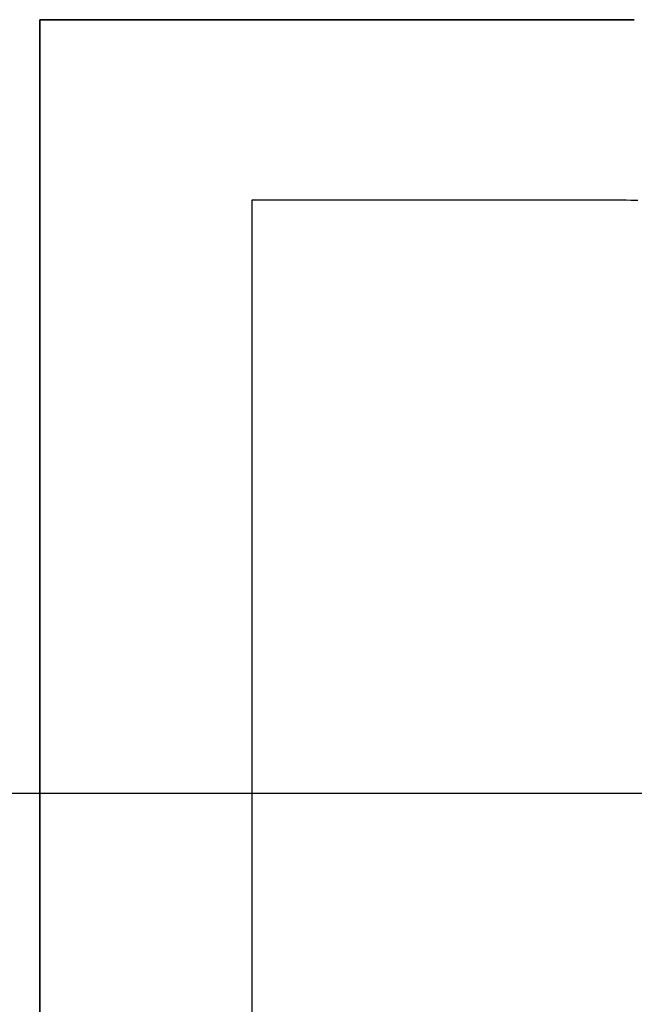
# Model space of a CAD drawing. Extents: x -1.48 to 1.48, y -1.03 to 1.03.
# Tile 13 of 90: x -0.7634 to -0.7263, y -0.5867 to -0.5274. Entities that reach past the tile are written whole.
import ezdxf

# ---------------------------------------------------------------- set-up
doc = ezdxf.new("R2010")
doc.units = 0
doc.layers.get('0').update_dxf_attribs({"linetype": 'CONTINUOUS'})

# ---------------------------------------------------------------- blocks, each defined once
blk = doc.blocks.new('*U1')
at = {"extrusion": (0, -1, 0)}
for p, q in [((-0.762161, -0.527437, 0.154), (-0.726336, -0.527437, 0.154)), ((-0.762161, -0.527437, 0.154), (-0.762161, -0.527437, 0.1539)), ((-0.726336, -0.527437, 0.1539), (-0.762161, -0.527437, 0.1539)), ((-0.726336, -0.527437, 0.154), (-0.726336, -0.527437, 0.1539)), ((-0.9375, -0.574, -1.8705), (-0.24, -0.574, -1.8705)), ((-0.92, -0.574, -1.5645), (-0.24, -0.574, -1.5645))]:
    blk.add_line(p, q, dxfattribs=at)
at = {"extrusion": (1, 0, 0)}
for p, q in [((-0.762161, -0.621437, 0.154), (-0.762161, -0.527437, 0.154)), ((-0.762161, -0.527437, 0.154), (-0.762161, -0.527437, 0.1539)), ((-0.762161, -0.527437, 0.1539), (-0.762161, -0.621437, 0.1539))]:
    blk.add_line(p, q, dxfattribs=at)
for p, q in [((-0.762161, -0.527437, 0.1539), (-0.762161, -0.621437, 0.1539)), ((-0.726336, -0.527437, 0.1539), (-0.762161, -0.527437, 0.1539)), ((-0.762161, -0.621437, 0.154), (-0.762161, -0.527437, 0.154)), ((-0.762161, -0.527437, 0.154), (-0.726336, -0.527437, 0.154)), ((-0.726336, -0.527437, 0.154), (-0.726336, -0.527437, 0.1539)), ((-0.749377, -0.538307, 0.1539), (-0.749377, -0.609955, 0.1539)), ((-0.727408, -0.538307, 0.1539), (-0.749377, -0.538307, 0.1539)), ((-0.749377, -0.538307, 0.154), (-0.749377, -0.609955, 0.154)), ((-0.727408, -0.538307, 0.154), (-0.749377, -0.538307, 0.154)), ((-0.727408, -0.538307, 0.154), (-0.727408, -0.538307, 0.1539))]:
    blk.add_line(p, q)
at = {"extrusion": (0, 1, 0)}
for p, q in [((-0.727408, -0.538307, 0.154), (-0.749377, -0.538307, 0.154)), ((-0.749377, -0.538307, 0.154), (-0.749377, -0.538307, 0.1539)), ((-0.727408, -0.538307, 0.1539), (-0.749377, -0.538307, 0.1539)), ((-0.727408, -0.538307, 0.154), (-0.727408, -0.538307, 0.1539))]:
    blk.add_line(p, q, dxfattribs=at)
at = {"extrusion": (-1, 0, 0)}
for p, q in [((-0.749377, -0.538307, 0.154), (-0.749377, -0.609955, 0.154)), ((-0.749377, -0.538307, 0.154), (-0.749377, -0.538307, 0.1539)), ((-0.749377, -0.538307, 0.1539), (-0.749377, -0.609955, 0.1539))]:
    blk.add_line(p, q, dxfattribs=at)
at = {"extrusion": (0, 0, -1)}
for p, q in [((-0.9375, -0.574, -1.8705), (-0.24, -0.574, -1.8705)), ((-0.92, -0.574, -1.5645), (-0.24, -0.574, -1.5645))]:
    blk.add_line(p, q, dxfattribs=at)
for points in [[(-0.726265, -0.538323, 0.154), (-0.726549, -0.538316, 0.154), (-0.726834, -0.538311, 0.154), (-0.72712, -0.538308, 0.154), (-0.727408, -0.538307, 0.154)], [(-0.726121, -0.538327, 0.1539), (-0.726547, -0.538316, 0.1539), (-0.726976, -0.538309, 0.1539), (-0.727408, -0.538307, 0.1539)], [(-0.726121, -0.538327, 0.1539), (-0.726547, -0.538316, 0.1539), (-0.726976, -0.538309, 0.1539), (-0.727408, -0.538307, 0.1539)], [(-0.726265, -0.538323, 0.154), (-0.726549, -0.538316, 0.154), (-0.726834, -0.538311, 0.154), (-0.72712, -0.538308, 0.154), (-0.727408, -0.538307, 0.154)]]:
    blk.add_polyline3d(points)

msp = doc.modelspace()

# ---------------------------------------------------------------- block references
msp.add_blockref('*U1', (0, 0))

doc.saveas('drawing.dxf')
